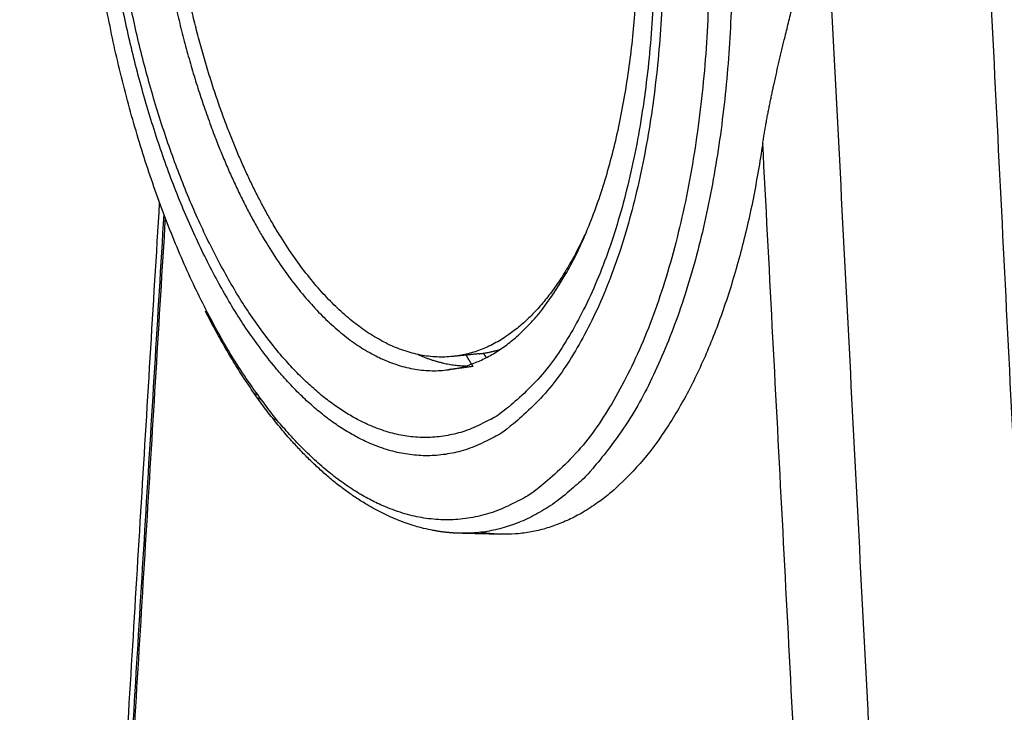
# Model space of a CAD drawing. Header units: millimetres. Extents: x 9946 to 11276, y -3292 to -1962.
# Tile 3 of 170: x 10124 to 10210, y -2794 to -2733. Entities that reach past the tile are written whole.
import ezdxf

# ---------------------------------------------------------------- set-up
doc = ezdxf.new("R2010")
doc.units = ezdxf.units.MM
doc.layers.add('ROXX NEO lite', color=7, linetype='Continuous', true_color=0x000000)

msp = doc.modelspace()

# ---------------------------------------------------------------- linework, layer by layer
at = {"layer": 'ROXX NEO lite', "color": 18, "lineweight": -3, "true_color": 0x000000}
for points, weights, degree in [([(10208.556, -2991.964), (10201.647, -2857.791), (10194.553, -2720.011)], [848.673558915, 837.563961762, 826.454364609], 2), ([(10161.565, -2763.722), (10179.262, -2761.363), (10178.159, -2722.447)], [852.707961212, 642.775332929, 830.567647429], 2), ([(10186.388, -2723.9), (10187.885, -2778.684), (10162.577, -2778.047)], [824.344968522, 621.924042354, 855.230796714], 2), ([(10189.119, -2743.887), (10189.38, -2742.124), (10190.093, -2738.612), (10191.133, -2734.249), (10192.512, -2728.741), (10193.375, -2725.201), (10193.795, -2723.394)], [829.184420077, 828.703883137, 827.941922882, 827.266332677, 826.711748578, 826.547349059, 826.499596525], 3), ([(10222.088, -2989.747), (10215.511, -2858.592), (10208.762, -2723.991)], [852.765889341, 841.852949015, 830.940008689], 2), ([(10189.119, -2743.887), (10183.973, -2778.586), (10166.154, -2778.137)], [829.184420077, 712.479418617, 856.60172651], 2), ([(10202.029, -2991.524), (10195.652, -2869.203), (10189.119, -2743.887)], [849.482866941, 839.333643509, 829.184420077], 2), ([(10136.627, -2750.083), (10130.381, -2852.944), (10124.439, -2950.801)], [886.360875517, 909.022782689, 931.684689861], 2), ([(10136.749, -2750.402), (10130.473, -2853.698), (10124.503, -2951.948)], [883.761218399, 906.456461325, 929.151704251], 2), ([(10173.53, -2751.884), (10168.927, -2761.837), (10161.942, -2762.559)], [742.086175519, 753.258169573, 853.286655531], 2), ([(10158.904, -2762.386), (10161.014, -2763.328), (10163.1, -2763.39)], [824.665882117, 829.614339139, 842.636786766], 2), ([(10164.257, -2762.32), (10163.101, -2762.44), (10161.942, -2762.559)], [801.878936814, 801.46617074, 801.053404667], 2), ([(10163.729, -2763.434), (10163.401, -2762.91), (10163.078, -2762.371)], [777.842958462, 778.415033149, 779.115357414], 2), ([(10164.257, -2762.32), (10165.222, -2762.22), (10166.163, -2761.922)], [854.166017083, 838.809218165, 825.54483066], 2), ([(10164.913, -2762.679), (10164.78, -2762.477), (10164.648, -2762.271)], [754.342175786, 754.683472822, 755.046327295], 2), ([(10163.74, -2763.432), (10162.653, -2763.577), (10161.565, -2763.722)], [797.786014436, 797.399627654, 797.013240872], 2), ([(10144.71, -2765.718), (10144.701, -2765.852), (10144.693, -2765.986)], [902.008688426, 902.038097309, 902.067506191], 2), ([(10144.978, -2766.329), (10144.985, -2766.219), (10144.992, -2766.109)], [898.444553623, 898.420543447, 898.396533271], 2), ([(10146.364, -2768.214), (10146.373, -2768.064), (10146.383, -2767.913)], [900.554276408, 900.521328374, 900.48838034], 2), ([(10166.154, -2778.137), (10164.367, -2778.092), (10162.577, -2778.047)], [817.576594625, 816.922358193, 816.268121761], 2), ([(10166.154, -2778.137), (10165.287, -2778.116), (10164.412, -2777.978)], [856.60172651, 849.345079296, 842.947417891], 2)]:
    msp.add_rational_spline(points, weights, degree=degree, dxfattribs=at)
for points, weights, degree, knots in [([(10184.376, -2723.874), (10186.025, -2783.689), (10158.127, -2776.438), (10138.339, -2771.295), (10131.124, -2729.506)], [824.457070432, 591.067592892, 857.72122682, 673.344662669, 800.975417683], 2, [-107.798167, -107.798167, -107.798167, -53.899084, -53.899084, -10.345815, -10.345815, -10.345815]), ([(10180.355, -2723.353), (10181.874, -2777.466), (10156.672, -2770.855), (10139.184, -2766.268), (10132.504, -2729.43)], [826.676159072, 591.058551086, 856.804836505, 674.026083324, 792.598662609], 2, [-97.566484, -97.566484, -97.566484, -48.783242, -48.783242, -10.178257, -10.178257, -10.178257]), ([(10179.595, -2723.178), (10181.073, -2775.639), (10156.643, -2769.275), (10139.789, -2764.885), (10133.242, -2729.44)], [827.422947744, 591.469089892, 856.650892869, 674.553816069, 790.569227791], 2, [-94.649619, -94.649619, -94.649619, -47.324809, -47.324809, -10.090253, -10.090253, -10.090253]), ([(10137.159, -2729.486), (10139.448, -2740.916), (10143.852, -2749.475), (10151.849, -2765.018), (10161.565, -2763.722)], [833.055270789, 824.449400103, 869.197741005, 780.947072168, 852.707961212], 2, [9.918876, 9.918876, 9.918876, 23.692513, 23.692513, 47.385027, 47.385027, 47.385027]), ([(10161.942, -2762.559), (10152.513, -2763.535), (10144.815, -2748.418), (10140.671, -2740.281), (10138.467, -2729.506)], [853.286655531, 782.440739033, 869.168855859, 826.03500794, 833.129261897], 2, [-45.868618, -45.868618, -45.868618, -22.934309, -22.934309, -9.901884, -9.901884, -9.901884]), ([(10162.575, -2778.047), (10161.572, -2778.022), (10160.567, -2777.891), (10159.563, -2777.655), (10152.303, -2775.954), (10145.563, -2768.969), (10140.273, -2758.586)], [855.232701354, 856.123018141, 857.00878508, 857.89102812, 864.328350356, 870.279205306, 874.340858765], 3, [2.198104, 2.198104, 2.198104, 2.198104, 5.666525, 5.666525, 5.666525, 31.532853, 31.532853, 31.532853, 31.532853])]:
    msp.add_rational_spline(points, weights, degree=degree, knots=knots, dxfattribs=at)
at = {"layer": 'ROXX NEO lite', "color": 18, "true_color": 0x000000}
msp.add_rational_spline([(10124, -2951.355), (10129.977, -2852.767), (10136.261, -2749.099)], [813.309759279, 793.380278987, 773.450798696], degree=2, dxfattribs=at)
msp.add_rational_spline([(10124, -2951.355), (10129.977, -2852.767), (10136.261, -2749.099)], [813.309759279, 793.380278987, 773.450798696], degree=2, dxfattribs=at)

doc.saveas('drawing.dxf')
